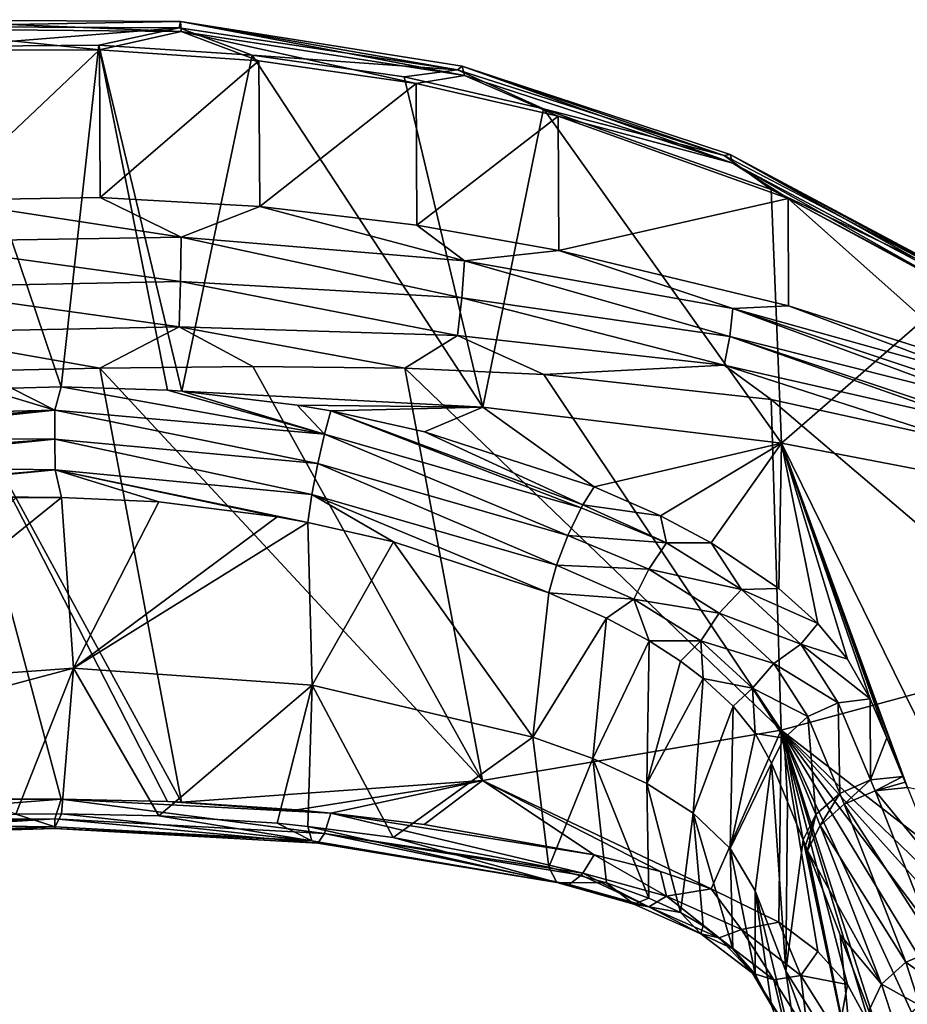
# Model space of a CAD drawing. Header units: millimetres. Extents: x -151 to 151, y -40 to 44.
# Tile 123 of 124: x 123 to 139, y 25 to 44. Entities that reach past the tile are written whole.
import ezdxf

# ---------------------------------------------------------------- set-up
doc = ezdxf.new("R2010")
doc.units = ezdxf.units.MM
doc.header["$LTSCALE"] = 45.597872
for name, color, linetype in [('149', 7, 'CONTINUOUS'), ('150', 7, 'CONTINUOUS'), ('168', 7, 'CONTINUOUS'), ('177', 7, 'CONTINUOUS'), ('178', 7, 'CONTINUOUS'), ('179', 7, 'CONTINUOUS'), ('185', 7, 'CONTINUOUS'), ('244', 7, 'CONTINUOUS'), ('248', 7, 'CONTINUOUS'), ('30', 7, 'CONTINUOUS'), ('32', 7, 'CONTINUOUS'), ('43', 7, 'CONTINUOUS'), ('44', 7, 'CONTINUOUS'), ('45', 7, 'CONTINUOUS'), ('47', 7, 'CONTINUOUS'), ('51', 7, 'CONTINUOUS'), ('52', 7, 'CONTINUOUS')]:
    doc.layers.add(name, color=color, linetype=linetype)

msp = doc.modelspace()

# ---------------------------------------------------------------- linework, layer by layer
at = {"layer": '149', "color": 7, "linetype": 'CONTINUOUS', "true_color": 0xa2afbf}
for points in [[(139.279, 29.326, 23.074), (139.91, 27.763, 21.346), (138.678, 29.263, 22.914), (139.279, 29.326, 23.074)], [(138.105, 29.012, 22.933), (138.678, 29.263, 22.914), (139.839, 26.325, 19.58), (138.105, 29.012, 22.933)], [(138.678, 29.263, 22.914), (139.91, 27.763, 21.346), (139.839, 26.325, 19.58), (138.678, 29.263, 22.914)], [(137.66, 28.618, 23.129), (138.105, 29.012, 22.933), (139.249, 26.076, 19.6), (137.66, 28.618, 23.129)], [(139.249, 26.076, 19.6), (138.105, 29.012, 22.933), (139.839, 26.325, 19.58), (139.249, 26.076, 19.6)], [(137.421, 28.15, 23.467), (137.66, 28.618, 23.129), (138.795, 25.667, 19.796), (137.421, 28.15, 23.467)], [(138.795, 25.667, 19.796), (137.66, 28.618, 23.129), (139.249, 26.076, 19.6), (138.795, 25.667, 19.796)], [(138.028, 26.588, 21.744), (137.421, 28.15, 23.467), (138.795, 25.667, 19.796), (138.028, 26.588, 21.744)], [(138.562, 25.174, 20.133), (138.028, 26.588, 21.744), (138.795, 25.667, 19.796), (138.562, 25.174, 20.133)]]:
    msp.add_3dface(points, dxfattribs=at)
at = {"layer": '150', "color": 7, "linetype": 'CONTINUOUS', "true_color": 0xa2afbf}
for points in [[(121.29, 43.026, 40.239), (121.306, 40.241, 43.026), (124.258, 43.032, 40.289), (121.29, 43.026, 40.239)], [(121.306, 40.241, 43.026), (124.274, 40.288, 43.032), (124.258, 43.032, 40.289), (121.306, 40.241, 43.026)], [(124.258, 43.032, 40.289), (124.274, 40.288, 43.032), (127.225, 42.832, 40.126), (124.258, 43.032, 40.289)], [(124.274, 40.288, 43.032), (127.24, 40.123, 42.832), (127.225, 42.832, 40.126), (124.274, 40.288, 43.032)], [(127.225, 42.832, 40.126), (127.24, 40.123, 42.832), (130.144, 42.409, 39.777), (127.225, 42.832, 40.126)], [(127.24, 40.123, 42.832), (130.159, 39.773, 42.408), (130.144, 42.409, 39.777), (127.24, 40.123, 42.832)], [(130.144, 42.409, 39.777), (130.159, 39.773, 42.408), (132.789, 41.8, 39.312), (130.144, 42.409, 39.777)], [(130.159, 39.773, 42.408), (132.799, 39.307, 41.8), (132.789, 41.8, 39.312), (130.159, 39.773, 42.408)], [(132.789, 41.8, 39.312), (132.799, 39.307, 41.8), (137.064, 40.269, 38.278), (132.789, 41.8, 39.312)], [(132.799, 39.307, 41.8), (137.066, 38.275, 40.269), (137.064, 40.269, 38.278), (132.799, 39.307, 41.8)], [(140.551, 37.169, 38.382), (140.552, 38.381, 37.169), (137.064, 40.269, 38.278), (140.551, 37.169, 38.382)], [(137.066, 38.275, 40.269), (140.551, 37.169, 38.382), (137.064, 40.269, 38.278), (137.066, 38.275, 40.269)]]:
    msp.add_3dface(points, dxfattribs=at)
at = {"layer": '168', "color": 7, "linetype": 'CONTINUOUS', "true_color": 0xa2afbf}
for points in [[(132.314, 30.262, 30.262), (132.615, 32.943, 27.841), (133.685, 32.473, 27.551), (132.314, 30.262, 30.262)], [(132.314, 30.262, 30.262), (133.685, 32.473, 27.551), (133.43, 29.863, 29.863), (132.314, 30.262, 30.262)], [(133.685, 32.473, 27.551), (134.476, 32.047, 27.268), (133.43, 29.863, 29.863), (133.685, 32.473, 27.551)], [(133.43, 29.863, 29.863), (134.476, 32.047, 27.268), (134.432, 29.395, 29.395), (133.43, 29.863, 29.863)], [(134.476, 32.047, 27.268), (135.059, 31.67, 26.999), (134.432, 29.395, 29.395), (134.476, 32.047, 27.268)], [(135.059, 31.67, 26.999), (135.483, 31.348, 26.753), (134.432, 29.395, 29.395), (135.059, 31.67, 26.999)], [(134.432, 29.395, 29.395), (135.483, 31.348, 26.753), (135.295, 28.845, 28.845), (134.432, 29.395, 29.395)], [(135.483, 31.348, 26.753), (136.038, 30.834, 26.324), (135.295, 28.845, 28.845), (135.483, 31.348, 26.753)], [(135.295, 28.845, 28.845), (136.038, 30.834, 26.324), (135.985, 28.191, 28.191), (135.295, 28.845, 28.845)], [(136.038, 30.834, 26.324), (136.447, 30.329, 25.855), (135.985, 28.191, 28.191), (136.038, 30.834, 26.324)], [(132.615, 27.841, 32.943), (132.314, 30.262, 30.262), (133.43, 29.863, 29.863), (132.615, 27.841, 32.943)], [(136.447, 30.329, 25.855), (136.753, 29.775, 25.273), (135.985, 28.191, 28.191), (136.447, 30.329, 25.855)], [(132.615, 27.841, 32.943), (133.43, 29.863, 29.863), (133.685, 27.551, 32.473), (132.615, 27.841, 32.943)], [(133.43, 29.863, 29.863), (134.432, 29.395, 29.395), (134.475, 27.268, 32.047), (133.43, 29.863, 29.863)], [(133.685, 27.551, 32.473), (133.43, 29.863, 29.863), (134.475, 27.268, 32.047), (133.685, 27.551, 32.473)], [(136.753, 29.775, 25.273), (136.452, 27.404, 27.404), (135.985, 28.191, 28.191), (136.753, 29.775, 25.273)], [(134.432, 29.395, 29.395), (135.295, 28.845, 28.845), (135.058, 26.999, 31.671), (134.432, 29.395, 29.395)], [(134.475, 27.268, 32.047), (134.432, 29.395, 29.395), (135.058, 26.999, 31.671), (134.475, 27.268, 32.047)], [(135.058, 26.999, 31.671), (135.295, 28.845, 28.845), (135.482, 26.754, 31.35), (135.058, 26.999, 31.671)], [(135.295, 28.845, 28.845), (135.985, 28.191, 28.191), (136.036, 26.326, 30.835), (135.295, 28.845, 28.845)], [(135.482, 26.754, 31.35), (135.295, 28.845, 28.845), (136.036, 26.326, 30.835), (135.482, 26.754, 31.35)], [(135.985, 28.191, 28.191), (136.452, 27.404, 27.404), (136.446, 25.856, 30.33), (135.985, 28.191, 28.191)], [(136.036, 26.326, 30.835), (135.985, 28.191, 28.191), (136.446, 25.856, 30.33), (136.036, 26.326, 30.835)], [(136.452, 27.404, 27.404), (136.753, 25.273, 29.775), (136.446, 25.856, 30.33), (136.452, 27.404, 27.404)]]:
    msp.add_3dface(points, dxfattribs=at)
at = {"layer": '177', "color": 7, "linetype": 'CONTINUOUS', "true_color": 0xa2afbf}
for points in [[(133.459, 34.911, 28.074), (134.692, 34.372, 27.76), (133.248, 34.58, 27.731), (133.459, 34.911, 28.074)], [(132.969, 34.009, 27.514), (133.216, 34.521, 27.693), (134.803, 33.87, 27.3), (132.969, 34.009, 27.514)], [(133.216, 34.521, 27.693), (133.248, 34.58, 27.731), (134.803, 33.87, 27.3), (133.216, 34.521, 27.693)], [(133.248, 34.58, 27.731), (134.692, 34.372, 27.76), (134.803, 33.87, 27.3), (133.248, 34.58, 27.731)], [(134.692, 34.372, 27.76), (135.633, 33.873, 27.44), (134.803, 33.87, 27.3), (134.692, 34.372, 27.76)], [(132.758, 33.453, 27.566), (132.969, 34.009, 27.514), (134.474, 33.379, 27.106), (132.758, 33.453, 27.566)], [(132.969, 34.009, 27.514), (134.803, 33.87, 27.3), (134.474, 33.379, 27.106), (132.969, 34.009, 27.514)], [(134.803, 33.87, 27.3), (136.192, 33.002, 26.686), (134.474, 33.379, 27.106), (134.803, 33.87, 27.3)], [(134.803, 33.87, 27.3), (135.633, 33.873, 27.44), (136.192, 33.002, 26.686), (134.803, 33.87, 27.3)], [(135.633, 33.873, 27.44), (136.888, 33.025, 26.82), (136.192, 33.002, 26.686), (135.633, 33.873, 27.44)], [(132.615, 32.943, 27.841), (132.758, 33.453, 27.566), (134.196, 32.825, 27.156), (132.615, 32.943, 27.841)], [(132.758, 33.453, 27.566), (134.474, 33.379, 27.106), (134.196, 32.825, 27.156), (132.758, 33.453, 27.566)], [(134.474, 33.379, 27.106), (135.778, 32.564, 26.529), (134.196, 32.825, 27.156), (134.474, 33.379, 27.106)], [(134.474, 33.379, 27.106), (136.192, 33.002, 26.686), (135.778, 32.564, 26.529), (134.474, 33.379, 27.106)], [(133.685, 32.473, 27.551), (132.615, 32.943, 27.841), (134.196, 32.825, 27.156), (133.685, 32.473, 27.551)], [(136.192, 33.002, 26.686), (137.296, 31.988, 25.832), (135.778, 32.564, 26.529), (136.192, 33.002, 26.686)], [(136.888, 33.025, 26.82), (137.614, 32.372, 26.275), (136.192, 33.002, 26.686), (136.888, 33.025, 26.82)], [(136.192, 33.002, 26.686), (137.614, 32.372, 26.275), (137.296, 31.988, 25.832), (136.192, 33.002, 26.686)], [(134.476, 32.047, 27.268), (133.685, 32.473, 27.551), (134.196, 32.825, 27.156), (134.476, 32.047, 27.268)], [(134.476, 32.047, 27.268), (134.196, 32.825, 27.156), (135.439, 32.048, 26.607), (134.476, 32.047, 27.268)], [(134.196, 32.825, 27.156), (135.778, 32.564, 26.529), (135.439, 32.048, 26.607), (134.196, 32.825, 27.156)], [(135.778, 32.564, 26.529), (136.794, 31.63, 25.747), (135.439, 32.048, 26.607), (135.778, 32.564, 26.529)], [(135.778, 32.564, 26.529), (137.296, 31.988, 25.832), (136.794, 31.63, 25.747), (135.778, 32.564, 26.529)], [(137.614, 32.372, 26.275), (138.168, 31.711, 25.659), (137.296, 31.988, 25.832), (137.614, 32.372, 26.275)], [(135.059, 31.67, 26.999), (134.476, 32.047, 27.268), (135.439, 32.048, 26.607), (135.059, 31.67, 26.999)], [(135.483, 31.348, 26.753), (135.059, 31.67, 26.999), (135.439, 32.048, 26.607), (135.483, 31.348, 26.753)], [(135.483, 31.348, 26.753), (135.439, 32.048, 26.607), (136.397, 31.168, 25.874), (135.483, 31.348, 26.753)], [(135.439, 32.048, 26.607), (136.794, 31.63, 25.747), (136.397, 31.168, 25.874), (135.439, 32.048, 26.607)], [(137.296, 31.988, 25.832), (137.991, 30.898, 24.728), (136.794, 31.63, 25.747), (137.296, 31.988, 25.832)], [(138.168, 31.711, 25.659), (138.587, 30.971, 24.887), (137.296, 31.988, 25.832), (138.168, 31.711, 25.659)], [(138.587, 30.971, 24.887), (137.991, 30.898, 24.728), (137.296, 31.988, 25.832), (138.587, 30.971, 24.887)], [(136.794, 31.63, 25.747), (137.425, 30.641, 24.747), (136.397, 31.168, 25.874), (136.794, 31.63, 25.747)], [(137.991, 30.898, 24.728), (137.425, 30.641, 24.747), (136.794, 31.63, 25.747), (137.991, 30.898, 24.728)], [(136.038, 30.834, 26.324), (135.483, 31.348, 26.753), (136.397, 31.168, 25.874), (136.038, 30.834, 26.324)], [(136.447, 30.329, 25.855), (136.038, 30.834, 26.324), (136.397, 31.168, 25.874), (136.447, 30.329, 25.855)], [(137.425, 30.641, 24.747), (136.987, 30.243, 24.94), (136.397, 31.168, 25.874), (137.425, 30.641, 24.747)], [(136.987, 30.243, 24.94), (136.447, 30.329, 25.855), (136.397, 31.168, 25.874), (136.987, 30.243, 24.94)], [(136.987, 30.243, 24.94), (136.753, 29.775, 25.273), (136.447, 30.329, 25.855), (136.987, 30.243, 24.94)]]:
    msp.add_3dface(points, dxfattribs=at)
at = {"layer": '178', "color": 7, "linetype": 'CONTINUOUS', "true_color": 0xa2afbf}
for points in [[(138.023, 29.215, 23.158), (138.594, 29.466, 23.139), (138.105, 29.012, 22.933), (138.023, 29.215, 23.158)], [(138.594, 29.466, 23.139), (138.678, 29.263, 22.914), (138.105, 29.012, 22.933), (138.594, 29.466, 23.139)], [(138.594, 29.466, 23.139), (139.195, 29.529, 23.297), (138.678, 29.263, 22.914), (138.594, 29.466, 23.139)], [(139.195, 29.529, 23.297), (139.238, 29.425, 23.183), (138.678, 29.263, 22.914), (139.195, 29.529, 23.297)], [(139.238, 29.425, 23.183), (139.279, 29.326, 23.074), (138.678, 29.263, 22.914), (139.238, 29.425, 23.183)], [(137.579, 28.821, 23.353), (138.023, 29.215, 23.158), (137.66, 28.618, 23.129), (137.579, 28.821, 23.353)], [(138.023, 29.215, 23.158), (138.105, 29.012, 22.933), (137.66, 28.618, 23.129), (138.023, 29.215, 23.158)], [(137.382, 28.248, 23.575), (137.34, 28.352, 23.69), (137.579, 28.821, 23.353), (137.382, 28.248, 23.575)], [(137.421, 28.15, 23.467), (137.382, 28.248, 23.575), (137.579, 28.821, 23.353), (137.421, 28.15, 23.467)], [(137.421, 28.15, 23.467), (137.579, 28.821, 23.353), (137.66, 28.618, 23.129), (137.421, 28.15, 23.467)]]:
    msp.add_3dface(points, dxfattribs=at)
at = {"layer": '179', "color": 7, "linetype": 'CONTINUOUS', "true_color": 0xa2afbf}
for points in [[(139.249, 26.076, 19.6), (139.839, 26.325, 19.58), (140.107, 25.472, 18.485), (139.249, 26.076, 19.6)], [(138.795, 25.667, 19.796), (139.249, 26.076, 19.6), (139.509, 25.271, 18.557), (138.795, 25.667, 19.796)], [(139.509, 25.271, 18.557), (139.249, 26.076, 19.6), (140.107, 25.472, 18.485), (139.509, 25.271, 18.557)], [(138.562, 25.174, 20.133), (138.795, 25.667, 19.796), (139.05, 24.89, 18.774), (138.562, 25.174, 20.133)], [(139.05, 24.89, 18.774), (138.795, 25.667, 19.796), (139.509, 25.271, 18.557), (139.05, 24.89, 18.774)]]:
    msp.add_3dface(points, dxfattribs=at)
at = {"layer": '185', "color": 7, "linetype": 'CONTINUOUS', "true_color": 0xa2afbf}
for points in [[(133.459, 28.074, 34.911), (133.248, 27.732, 34.581), (134.803, 27.301, 33.871), (133.459, 28.074, 34.911)], [(134.691, 27.76, 34.372), (133.459, 28.074, 34.911), (134.803, 27.301, 33.871), (134.691, 27.76, 34.372)], [(132.765, 27.559, 33.477), (132.615, 27.841, 32.943), (133.685, 27.551, 32.473), (132.765, 27.559, 33.477)], [(133.216, 27.693, 34.521), (132.989, 27.521, 34.056), (134.474, 27.106, 33.381), (133.216, 27.693, 34.521)], [(133.248, 27.732, 34.581), (133.216, 27.693, 34.521), (134.474, 27.106, 33.381), (133.248, 27.732, 34.581)], [(133.248, 27.732, 34.581), (134.474, 27.106, 33.381), (134.803, 27.301, 33.871), (133.248, 27.732, 34.581)], [(135.632, 27.44, 33.873), (134.691, 27.76, 34.372), (134.803, 27.301, 33.871), (135.632, 27.44, 33.873)], [(132.989, 27.521, 34.056), (132.765, 27.559, 33.477), (134.196, 27.156, 32.826), (132.989, 27.521, 34.056)], [(132.765, 27.559, 33.477), (133.685, 27.551, 32.473), (134.196, 27.156, 32.826), (132.765, 27.559, 33.477)], [(132.989, 27.521, 34.056), (134.196, 27.156, 32.826), (134.474, 27.106, 33.381), (132.989, 27.521, 34.056)], [(133.685, 27.551, 32.473), (134.475, 27.268, 32.047), (134.196, 27.156, 32.826), (133.685, 27.551, 32.473)], [(134.475, 27.268, 32.047), (135.058, 26.999, 31.671), (134.196, 27.156, 32.826), (134.475, 27.268, 32.047)], [(134.474, 27.106, 33.381), (135.778, 26.529, 32.565), (134.803, 27.301, 33.871), (134.474, 27.106, 33.381)], [(135.632, 27.44, 33.873), (134.803, 27.301, 33.871), (136.192, 26.687, 33.002), (135.632, 27.44, 33.873)], [(134.803, 27.301, 33.871), (135.778, 26.529, 32.565), (136.192, 26.687, 33.002), (134.803, 27.301, 33.871)], [(136.886, 26.822, 33.026), (135.632, 27.44, 33.873), (136.192, 26.687, 33.002), (136.886, 26.822, 33.026)], [(134.196, 27.156, 32.826), (135.058, 26.999, 31.671), (135.439, 26.606, 32.049), (134.196, 27.156, 32.826)], [(134.196, 27.156, 32.826), (135.439, 26.606, 32.049), (134.474, 27.106, 33.381), (134.196, 27.156, 32.826)], [(134.474, 27.106, 33.381), (135.439, 26.606, 32.049), (135.778, 26.529, 32.565), (134.474, 27.106, 33.381)], [(135.058, 26.999, 31.671), (135.482, 26.754, 31.35), (135.439, 26.606, 32.049), (135.058, 26.999, 31.671)], [(135.482, 26.754, 31.35), (136.036, 26.326, 30.835), (135.439, 26.606, 32.049), (135.482, 26.754, 31.35)], [(136.886, 26.822, 33.026), (136.192, 26.687, 33.002), (137.297, 25.832, 31.988), (136.886, 26.822, 33.026)], [(137.612, 26.277, 32.374), (136.886, 26.822, 33.026), (137.297, 25.832, 31.988), (137.612, 26.277, 32.374)], [(135.439, 26.606, 32.049), (136.036, 26.326, 30.835), (136.398, 25.873, 31.169), (135.439, 26.606, 32.049)], [(135.439, 26.606, 32.049), (136.398, 25.873, 31.169), (135.778, 26.529, 32.565), (135.439, 26.606, 32.049)], [(135.778, 26.529, 32.565), (136.795, 25.747, 31.631), (136.192, 26.687, 33.002), (135.778, 26.529, 32.565)], [(136.192, 26.687, 33.002), (136.795, 25.747, 31.631), (137.297, 25.832, 31.988), (136.192, 26.687, 33.002)], [(135.778, 26.529, 32.565), (136.398, 25.873, 31.169), (136.795, 25.747, 31.631), (135.778, 26.529, 32.565)], [(136.036, 26.326, 30.835), (136.446, 25.856, 30.33), (136.398, 25.873, 31.169), (136.036, 26.326, 30.835)], [(138.167, 25.66, 31.712), (137.612, 26.277, 32.374), (137.297, 25.832, 31.988), (138.167, 25.66, 31.712)], [(136.753, 25.273, 29.775), (136.988, 24.939, 30.244), (136.398, 25.873, 31.169), (136.753, 25.273, 29.775)], [(136.446, 25.856, 30.33), (136.753, 25.273, 29.775), (136.398, 25.873, 31.169), (136.446, 25.856, 30.33)], [(136.398, 25.873, 31.169), (136.988, 24.939, 30.244), (136.795, 25.747, 31.631), (136.398, 25.873, 31.169)], [(136.795, 25.747, 31.631), (137.426, 24.746, 30.642), (137.297, 25.832, 31.988), (136.795, 25.747, 31.631)], [(137.992, 24.728, 30.899), (138.167, 25.66, 31.712), (137.297, 25.832, 31.988), (137.992, 24.728, 30.899)], [(137.426, 24.746, 30.642), (137.992, 24.728, 30.899), (137.297, 25.832, 31.988), (137.426, 24.746, 30.642)], [(136.988, 24.939, 30.244), (137.426, 24.746, 30.642), (136.795, 25.747, 31.631), (136.988, 24.939, 30.244)], [(138.587, 24.887, 30.971), (138.167, 25.66, 31.712), (137.992, 24.728, 30.899), (138.587, 24.887, 30.971)]]:
    msp.add_3dface(points, dxfattribs=at)
at = {"layer": '244', "color": 7, "linetype": 'CONTINUOUS', "true_color": 0xa2afbf}
for points in [[(125.778, 43.377, 39.552), (120.463, 43.594, 38.624), (120.428, 43.424, 39.462), (125.778, 43.377, 39.552)], [(125.764, 43.558, 38.726), (120.508, 43.466, 37.778), (120.463, 43.594, 38.624), (125.764, 43.558, 38.726)], [(125.764, 43.558, 38.726), (120.463, 43.594, 38.624), (125.778, 43.377, 39.552), (125.764, 43.558, 38.726)], [(125.74, 43.444, 37.887), (120.508, 43.466, 37.778), (125.764, 43.558, 38.726), (125.74, 43.444, 37.887)], [(130.916, 42.66, 37.721), (125.74, 43.444, 37.887), (125.764, 43.558, 38.726), (130.916, 42.66, 37.721)], [(130.999, 42.731, 38.426), (130.916, 42.66, 37.721), (125.764, 43.558, 38.726), (130.999, 42.731, 38.426)], [(130.999, 42.731, 38.426), (125.764, 43.558, 38.726), (131.045, 42.557, 39.116), (130.999, 42.731, 38.426)], [(131.045, 42.557, 39.116), (125.764, 43.558, 38.726), (125.778, 43.377, 39.552), (131.045, 42.557, 39.116)], [(121.29, 43.026, 40.239), (124.258, 43.032, 40.289), (120.428, 43.424, 39.462), (121.29, 43.026, 40.239)], [(124.258, 43.032, 40.289), (125.778, 43.377, 39.552), (120.428, 43.424, 39.462), (124.258, 43.032, 40.289)], [(125.74, 43.444, 37.887), (121.405, 43.099, 37.054), (120.508, 43.466, 37.778), (125.74, 43.444, 37.887)], [(124.249, 43.118, 37.118), (121.405, 43.099, 37.054), (125.74, 43.444, 37.887), (124.249, 43.118, 37.118)], [(127.097, 42.934, 37.15), (124.249, 43.118, 37.118), (125.74, 43.444, 37.887), (127.097, 42.934, 37.15)], [(124.258, 43.032, 40.289), (127.225, 42.832, 40.126), (125.778, 43.377, 39.552), (124.258, 43.032, 40.289)], [(130.916, 42.66, 37.721), (127.097, 42.934, 37.15), (125.74, 43.444, 37.887), (130.916, 42.66, 37.721)], [(127.225, 42.832, 40.126), (130.144, 42.409, 39.777), (125.778, 43.377, 39.552), (127.225, 42.832, 40.126)], [(130.144, 42.409, 39.777), (131.045, 42.557, 39.116), (125.778, 43.377, 39.552), (130.144, 42.409, 39.777)], [(129.923, 42.53, 37.117), (127.097, 42.934, 37.15), (130.916, 42.66, 37.721), (129.923, 42.53, 37.117)], [(132.511, 41.939, 36.998), (129.923, 42.53, 37.117), (130.916, 42.66, 37.721), (132.511, 41.939, 36.998)], [(135.872, 41.069, 37.17), (130.916, 42.66, 37.721), (130.999, 42.731, 38.426), (135.872, 41.069, 37.17)], [(135.872, 41.069, 37.17), (132.511, 41.939, 36.998), (130.916, 42.66, 37.721), (135.872, 41.069, 37.17)], [(135.982, 41.09, 37.706), (135.872, 41.069, 37.17), (130.999, 42.731, 38.426), (135.982, 41.09, 37.706)], [(135.982, 41.09, 37.706), (130.999, 42.731, 38.426), (136.032, 40.93, 38.227), (135.982, 41.09, 37.706)], [(136.032, 40.93, 38.227), (130.999, 42.731, 38.426), (131.045, 42.557, 39.116), (136.032, 40.93, 38.227)], [(130.144, 42.409, 39.777), (132.789, 41.8, 39.312), (131.045, 42.557, 39.116), (130.144, 42.409, 39.777)], [(132.789, 41.8, 39.312), (136.032, 40.93, 38.227), (131.045, 42.557, 39.116), (132.789, 41.8, 39.312)], [(136.746, 40.436, 36.535), (132.511, 41.939, 36.998), (135.872, 41.069, 37.17), (136.746, 40.436, 36.535)], [(132.789, 41.8, 39.312), (137.064, 40.269, 38.278), (136.032, 40.93, 38.227), (132.789, 41.8, 39.312)], [(140.406, 38.688, 36.143), (135.872, 41.069, 37.17), (135.982, 41.09, 37.706), (140.406, 38.688, 36.143)], [(140.406, 38.688, 36.143), (136.746, 40.436, 36.535), (135.872, 41.069, 37.17), (140.406, 38.688, 36.143)], [(140.527, 38.667, 36.557), (140.406, 38.688, 36.143), (135.982, 41.09, 37.706), (140.527, 38.667, 36.557)], [(140.527, 38.667, 36.557), (135.982, 41.09, 37.706), (140.552, 38.624, 36.717), (140.527, 38.667, 36.557)], [(140.552, 38.624, 36.717), (135.982, 41.09, 37.706), (140.567, 38.518, 36.961), (140.552, 38.624, 36.717)], [(140.567, 38.518, 36.961), (135.982, 41.09, 37.706), (136.032, 40.93, 38.227), (140.567, 38.518, 36.961)], [(137.064, 40.269, 38.278), (140.552, 38.381, 37.169), (136.032, 40.93, 38.227), (137.064, 40.269, 38.278)], [(140.552, 38.381, 37.169), (140.567, 38.518, 36.961), (136.032, 40.93, 38.227), (140.552, 38.381, 37.169)], [(140.22, 38.58, 35.769), (136.746, 40.436, 36.535), (140.406, 38.688, 36.143), (140.22, 38.58, 35.769)]]:
    msp.add_3dface(points, dxfattribs=at)
at = {"layer": '248', "color": 7, "linetype": 'CONTINUOUS', "true_color": 0xa2afbf}
for points in [[(124.274, 40.288, 43.032), (121.306, 40.241, 43.026), (125.778, 39.552, 43.378), (124.274, 40.288, 43.032)], [(127.24, 40.123, 42.832), (124.274, 40.288, 43.032), (125.778, 39.552, 43.378), (127.24, 40.123, 42.832)], [(121.306, 40.241, 43.026), (120.428, 39.463, 43.424), (125.778, 39.552, 43.378), (121.306, 40.241, 43.026)], [(127.24, 40.123, 42.832), (125.778, 39.552, 43.378), (131.044, 39.115, 42.558), (127.24, 40.123, 42.832)], [(130.159, 39.773, 42.408), (127.24, 40.123, 42.832), (131.044, 39.115, 42.558), (130.159, 39.773, 42.408)], [(132.799, 39.307, 41.8), (130.159, 39.773, 42.408), (131.044, 39.115, 42.558), (132.799, 39.307, 41.8)], [(120.428, 39.463, 43.424), (125.764, 38.726, 43.559), (125.778, 39.552, 43.378), (120.428, 39.463, 43.424)], [(125.764, 38.726, 43.559), (130.998, 38.426, 42.732), (125.778, 39.552, 43.378), (125.764, 38.726, 43.559)], [(125.778, 39.552, 43.378), (130.998, 38.426, 42.732), (131.044, 39.115, 42.558), (125.778, 39.552, 43.378)], [(120.463, 38.624, 43.594), (125.764, 38.726, 43.559), (120.428, 39.463, 43.424), (120.463, 38.624, 43.594)], [(132.799, 39.307, 41.8), (131.044, 39.115, 42.558), (136.031, 38.226, 40.932), (132.799, 39.307, 41.8)], [(137.066, 38.275, 40.269), (132.799, 39.307, 41.8), (136.031, 38.226, 40.932), (137.066, 38.275, 40.269)], [(130.998, 38.426, 42.732), (135.981, 37.706, 41.091), (131.044, 39.115, 42.558), (130.998, 38.426, 42.732)], [(131.044, 39.115, 42.558), (135.981, 37.706, 41.091), (136.031, 38.226, 40.932), (131.044, 39.115, 42.558)], [(120.463, 38.624, 43.594), (125.74, 37.888, 43.445), (125.764, 38.726, 43.559), (120.463, 38.624, 43.594)], [(120.508, 37.778, 43.465), (125.74, 37.888, 43.445), (120.463, 38.624, 43.594), (120.508, 37.778, 43.465)], [(125.74, 37.888, 43.445), (130.916, 37.722, 42.662), (125.764, 38.726, 43.559), (125.74, 37.888, 43.445)], [(125.764, 38.726, 43.559), (130.916, 37.722, 42.662), (130.998, 38.426, 42.732), (125.764, 38.726, 43.559)], [(130.916, 37.722, 42.662), (135.871, 37.172, 41.071), (130.998, 38.426, 42.732), (130.916, 37.722, 42.662)], [(130.998, 38.426, 42.732), (135.871, 37.172, 41.071), (135.981, 37.706, 41.091), (130.998, 38.426, 42.732)], [(137.066, 38.275, 40.269), (136.031, 38.226, 40.932), (140.566, 36.961, 38.519), (137.066, 38.275, 40.269)], [(140.551, 37.169, 38.382), (137.066, 38.275, 40.269), (140.566, 36.961, 38.519), (140.551, 37.169, 38.382)], [(135.981, 37.706, 41.091), (140.525, 36.558, 38.668), (136.031, 38.226, 40.932), (135.981, 37.706, 41.091)], [(136.031, 38.226, 40.932), (140.525, 36.558, 38.668), (140.551, 36.717, 38.625), (136.031, 38.226, 40.932)], [(140.566, 36.961, 38.519), (136.031, 38.226, 40.932), (140.551, 36.717, 38.625), (140.566, 36.961, 38.519)], [(120.508, 37.778, 43.465), (124.264, 37.119, 43.118), (125.74, 37.888, 43.445), (120.508, 37.778, 43.465)], [(124.264, 37.119, 43.118), (127.112, 37.151, 42.934), (125.74, 37.888, 43.445), (124.264, 37.119, 43.118)], [(127.112, 37.151, 42.934), (129.938, 37.118, 42.529), (125.74, 37.888, 43.445), (127.112, 37.151, 42.934)], [(125.74, 37.888, 43.445), (129.938, 37.118, 42.529), (130.916, 37.722, 42.662), (125.74, 37.888, 43.445)], [(121.421, 37.053, 43.1), (124.264, 37.119, 43.118), (120.508, 37.778, 43.465), (121.421, 37.053, 43.1)], [(129.938, 37.118, 42.529), (132.521, 37, 41.938), (130.916, 37.722, 42.662), (129.938, 37.118, 42.529)], [(130.916, 37.722, 42.662), (132.521, 37, 41.938), (135.871, 37.172, 41.071), (130.916, 37.722, 42.662)], [(135.871, 37.172, 41.071), (140.405, 36.144, 38.689), (135.981, 37.706, 41.091), (135.871, 37.172, 41.071)], [(135.981, 37.706, 41.091), (140.405, 36.144, 38.689), (140.434, 36.222, 38.696), (135.981, 37.706, 41.091)], [(140.525, 36.558, 38.668), (135.981, 37.706, 41.091), (140.434, 36.222, 38.696), (140.525, 36.558, 38.668)], [(132.521, 37, 41.938), (136.749, 36.536, 40.436), (135.871, 37.172, 41.071), (132.521, 37, 41.938)], [(136.749, 36.536, 40.436), (140.219, 35.77, 38.581), (135.871, 37.172, 41.071), (136.749, 36.536, 40.436)], [(135.871, 37.172, 41.071), (140.219, 35.77, 38.581), (140.405, 36.144, 38.689), (135.871, 37.172, 41.071)]]:
    msp.add_3dface(points, dxfattribs=at)
at = {"layer": '30', "color": 7, "linetype": 'CONTINUOUS', "true_color": 0xa2afbf}
for points in [[(121.405, 43.099, 37.054), (124.249, 43.118, 37.118), (123.548, 36.768, 29.109), (121.405, 43.099, 37.054)], [(122.626, 36.746, 29.108), (121.405, 43.099, 37.054), (123.548, 36.768, 29.109), (122.626, 36.746, 29.108)], [(124.249, 43.118, 37.118), (125.527, 36.708, 29.063), (123.548, 36.768, 29.109), (124.249, 43.118, 37.118)], [(125.79, 36.689, 29.051), (125.527, 36.708, 29.063), (124.249, 43.118, 37.118), (125.79, 36.689, 29.051)], [(127.097, 42.934, 37.15), (125.79, 36.689, 29.051), (124.249, 43.118, 37.118), (127.097, 42.934, 37.15)], [(131.386, 36.391, 29.455), (125.79, 36.689, 29.051), (127.097, 42.934, 37.15), (131.386, 36.391, 29.455)], [(129.923, 42.53, 37.117), (131.386, 36.391, 29.455), (127.097, 42.934, 37.15), (129.923, 42.53, 37.117)], [(132.511, 41.939, 36.998), (131.386, 36.391, 29.455), (129.923, 42.53, 37.117), (132.511, 41.939, 36.998)], [(136.937, 35.724, 30.391), (131.386, 36.391, 29.455), (132.511, 41.939, 36.998), (136.937, 35.724, 30.391)], [(136.746, 40.436, 36.535), (136.937, 35.724, 30.391), (132.511, 41.939, 36.998), (136.746, 40.436, 36.535)], [(140.22, 38.58, 35.769), (136.937, 35.724, 30.391), (136.746, 40.436, 36.535), (140.22, 38.58, 35.769)], [(142.264, 34.702, 31.846), (136.937, 35.724, 30.391), (140.22, 38.58, 35.769), (142.264, 34.702, 31.846)], [(125.79, 36.689, 29.051), (131.386, 36.391, 29.455), (127.935, 36.432, 28.908), (125.79, 36.689, 29.051)], [(127.935, 36.432, 28.908), (131.386, 36.391, 29.455), (128.562, 36.322, 28.848), (127.935, 36.432, 28.908)], [(128.562, 36.322, 28.848), (131.386, 36.391, 29.455), (130.301, 35.936, 28.637), (128.562, 36.322, 28.848)], [(131.386, 36.391, 29.455), (133.459, 34.911, 28.074), (130.301, 35.936, 28.637), (131.386, 36.391, 29.455)], [(136.937, 35.724, 30.391), (133.459, 34.911, 28.074), (131.386, 36.391, 29.455), (136.937, 35.724, 30.391)], [(134.692, 34.372, 27.76), (133.459, 34.911, 28.074), (136.937, 35.724, 30.391), (134.692, 34.372, 27.76)], [(135.633, 33.873, 27.44), (134.692, 34.372, 27.76), (136.937, 35.724, 30.391), (135.633, 33.873, 27.44)], [(136.888, 33.025, 26.82), (135.633, 33.873, 27.44), (136.937, 35.724, 30.391), (136.888, 33.025, 26.82)], [(137.614, 32.372, 26.275), (136.888, 33.025, 26.82), (136.937, 35.724, 30.391), (137.614, 32.372, 26.275)], [(138.168, 31.711, 25.659), (137.614, 32.372, 26.275), (136.937, 35.724, 30.391), (138.168, 31.711, 25.659)], [(138.587, 30.971, 24.887), (138.168, 31.711, 25.659), (136.937, 35.724, 30.391), (138.587, 30.971, 24.887)], [(138.897, 30.244, 24.084), (138.587, 30.971, 24.887), (136.937, 35.724, 30.391), (138.897, 30.244, 24.084)], [(139.195, 29.529, 23.297), (138.897, 30.244, 24.084), (136.937, 35.724, 30.391), (139.195, 29.529, 23.297)], [(139.238, 29.425, 23.183), (139.195, 29.529, 23.297), (136.937, 35.724, 30.391), (139.238, 29.425, 23.183)], [(139.279, 29.326, 23.074), (139.238, 29.425, 23.183), (136.937, 35.724, 30.391), (139.279, 29.326, 23.074)], [(140.181, 29.137, 23.297), (139.279, 29.326, 23.074), (136.937, 35.724, 30.391), (140.181, 29.137, 23.297)], [(142.264, 34.702, 31.846), (140.181, 29.137, 23.297), (136.937, 35.724, 30.391), (142.264, 34.702, 31.846)]]:
    msp.add_3dface(points, dxfattribs=at)
at = {"layer": '32', "color": 7, "linetype": 'CONTINUOUS', "true_color": 0xa2afbf}
for points in [[(127.112, 37.151, 42.934), (124.264, 37.119, 43.118), (131.383, 29.455, 36.391), (127.112, 37.151, 42.934)], [(129.938, 37.118, 42.529), (127.112, 37.151, 42.934), (131.383, 29.455, 36.391), (129.938, 37.118, 42.529)], [(124.264, 37.119, 43.118), (121.421, 37.053, 43.1), (125.785, 29.051, 36.689), (124.264, 37.119, 43.118)], [(125.785, 29.051, 36.689), (121.421, 37.053, 43.1), (125.523, 29.063, 36.708), (125.785, 29.051, 36.689)], [(125.523, 29.063, 36.708), (121.421, 37.053, 43.1), (123.548, 29.109, 36.768), (125.523, 29.063, 36.708)], [(123.548, 29.109, 36.768), (121.421, 37.053, 43.1), (122.624, 29.108, 36.746), (123.548, 29.109, 36.768)], [(131.383, 29.455, 36.391), (124.264, 37.119, 43.118), (125.785, 29.051, 36.689), (131.383, 29.455, 36.391)], [(132.521, 37, 41.938), (129.938, 37.118, 42.529), (136.935, 30.391, 35.725), (132.521, 37, 41.938)], [(136.935, 30.391, 35.725), (129.938, 37.118, 42.529), (131.383, 29.455, 36.391), (136.935, 30.391, 35.725)], [(136.749, 36.536, 40.436), (132.521, 37, 41.938), (136.935, 30.391, 35.725), (136.749, 36.536, 40.436)], [(140.219, 35.77, 38.581), (136.749, 36.536, 40.436), (142.272, 31.83, 34.686), (140.219, 35.77, 38.581)], [(142.272, 31.83, 34.686), (136.749, 36.536, 40.436), (136.935, 30.391, 35.725), (142.272, 31.83, 34.686)], [(142.272, 31.83, 34.686), (136.935, 30.391, 35.725), (144.663, 24.402, 27.793), (142.272, 31.83, 34.686)], [(136.935, 30.391, 35.725), (131.383, 29.455, 36.391), (135.632, 27.44, 33.873), (136.935, 30.391, 35.725)], [(136.886, 26.822, 33.026), (136.935, 30.391, 35.725), (135.632, 27.44, 33.873), (136.886, 26.822, 33.026)], [(137.612, 26.277, 32.374), (136.935, 30.391, 35.725), (136.886, 26.822, 33.026), (137.612, 26.277, 32.374)], [(144.663, 24.402, 27.793), (136.935, 30.391, 35.725), (143.442, 24.114, 28.238), (144.663, 24.402, 27.793)], [(143.442, 24.114, 28.238), (136.935, 30.391, 35.725), (142.74, 23.942, 28.466), (143.442, 24.114, 28.238)], [(142.74, 23.942, 28.466), (136.935, 30.391, 35.725), (141.947, 23.745, 28.7), (142.74, 23.942, 28.466)], [(141.947, 23.745, 28.7), (136.935, 30.391, 35.725), (141.104, 23.535, 28.924), (141.947, 23.745, 28.7)], [(141.104, 23.535, 28.924), (136.935, 30.391, 35.725), (140.207, 23.311, 29.138), (141.104, 23.535, 28.924)], [(140.207, 23.311, 29.138), (136.935, 30.391, 35.725), (139.276, 23.082, 29.333), (140.207, 23.311, 29.138)], [(139.276, 23.082, 29.333), (136.935, 30.391, 35.725), (138.587, 24.887, 30.971), (139.276, 23.082, 29.333)], [(138.587, 24.887, 30.971), (136.935, 30.391, 35.725), (138.167, 25.66, 31.712), (138.587, 24.887, 30.971)], [(138.167, 25.66, 31.712), (136.935, 30.391, 35.725), (137.612, 26.277, 32.374), (138.167, 25.66, 31.712)], [(131.383, 29.455, 36.391), (125.785, 29.051, 36.689), (127.931, 28.908, 36.433), (131.383, 29.455, 36.391)], [(128.561, 28.848, 36.323), (131.383, 29.455, 36.391), (127.931, 28.908, 36.433), (128.561, 28.848, 36.323)], [(130.298, 28.637, 35.936), (131.383, 29.455, 36.391), (128.561, 28.848, 36.323), (130.298, 28.637, 35.936)], [(133.459, 28.074, 34.911), (131.383, 29.455, 36.391), (130.298, 28.637, 35.936), (133.459, 28.074, 34.911)], [(135.632, 27.44, 33.873), (131.383, 29.455, 36.391), (134.691, 27.76, 34.372), (135.632, 27.44, 33.873)], [(134.691, 27.76, 34.372), (131.383, 29.455, 36.391), (133.459, 28.074, 34.911), (134.691, 27.76, 34.372)]]:
    msp.add_3dface(points, dxfattribs=at)
at = {"layer": '43', "color": 7, "linetype": 'CONTINUOUS', "true_color": 0xa2afbf}
for points in [[(123.778, 31.543, 31.543), (119.207, 31.215, 31.215), (123.553, 34.716, 28.834), (123.778, 31.543, 31.543)], [(123.553, 34.716, 28.834), (119.207, 31.215, 31.215), (122.707, 34.708, 28.828), (123.553, 34.716, 28.834)], [(125.366, 34.633, 28.799), (123.778, 31.543, 31.543), (123.553, 34.716, 28.834), (125.366, 34.633, 28.799)], [(127.564, 34.355, 28.658), (123.778, 31.543, 31.543), (125.366, 34.633, 28.799), (127.564, 34.355, 28.658)], [(128.136, 34.25, 28.601), (123.778, 31.543, 31.543), (127.564, 34.355, 28.658), (128.136, 34.25, 28.601)], [(128.214, 31.227, 31.227), (123.778, 31.543, 31.543), (128.136, 34.25, 28.601), (128.214, 31.227, 31.227)], [(129.724, 33.888, 28.396), (128.214, 31.227, 31.227), (128.136, 34.25, 28.601), (129.724, 33.888, 28.396)], [(132.314, 30.262, 30.262), (128.214, 31.227, 31.227), (129.724, 33.888, 28.396), (132.314, 30.262, 30.262)], [(132.615, 32.943, 27.841), (132.314, 30.262, 30.262), (129.724, 33.888, 28.396), (132.615, 32.943, 27.841)], [(119.207, 31.215, 31.215), (123.778, 31.543, 31.543), (119.155, 30.306, 32.178), (119.207, 31.215, 31.215)], [(119.155, 30.306, 32.178), (123.778, 31.543, 31.543), (122.705, 28.828, 34.708), (119.155, 30.306, 32.178)], [(122.705, 28.828, 34.708), (123.778, 31.543, 31.543), (123.553, 28.834, 34.716), (122.705, 28.828, 34.708)], [(123.553, 28.834, 34.716), (123.778, 31.543, 31.543), (125.362, 28.799, 34.633), (123.553, 28.834, 34.716)], [(123.778, 31.543, 31.543), (128.214, 31.227, 31.227), (125.362, 28.799, 34.633), (123.778, 31.543, 31.543)], [(125.362, 28.799, 34.633), (128.214, 31.227, 31.227), (127.56, 28.658, 34.356), (125.362, 28.799, 34.633)], [(127.56, 28.658, 34.356), (128.214, 31.227, 31.227), (128.135, 28.601, 34.25), (127.56, 28.658, 34.356)], [(128.135, 28.601, 34.25), (128.214, 31.227, 31.227), (129.721, 28.396, 33.888), (128.135, 28.601, 34.25)], [(128.214, 31.227, 31.227), (132.314, 30.262, 30.262), (129.721, 28.396, 33.888), (128.214, 31.227, 31.227)], [(132.314, 30.262, 30.262), (132.615, 27.841, 32.943), (129.721, 28.396, 33.888), (132.314, 30.262, 30.262)]]:
    msp.add_3dface(points, dxfattribs=at)
at = {"layer": '44', "color": 7, "linetype": 'CONTINUOUS', "true_color": 0xa2afbf}
for points in [[(136.753, 29.775, 25.273), (137.019, 25.912, 25.89), (136.452, 27.404, 27.404), (136.753, 29.775, 25.273)], [(137.053, 29.057, 24.471), (137.019, 25.912, 25.89), (136.753, 29.775, 25.273), (137.053, 29.057, 24.471)], [(137.34, 28.352, 23.69), (137.019, 25.912, 25.89), (137.053, 29.057, 24.471), (137.34, 28.352, 23.69)], [(137.019, 25.912, 25.89), (137.343, 23.682, 28.345), (136.452, 27.404, 27.404), (137.019, 25.912, 25.89)], [(136.452, 27.404, 27.404), (137.343, 23.682, 28.345), (136.753, 25.273, 29.775), (136.452, 27.404, 27.404)]]:
    msp.add_3dface(points, dxfattribs=at)
at = {"layer": '45', "color": 7, "linetype": 'CONTINUOUS', "true_color": 0xa2afbf}
for points in [[(137.019, 25.912, 25.89), (137.34, 28.352, 23.69), (138.288, 23.882, 21.443), (137.019, 25.912, 25.89)], [(138.288, 23.882, 21.443), (137.34, 28.352, 23.69), (137.382, 28.248, 23.575), (138.288, 23.882, 21.443)], [(137.421, 28.15, 23.467), (138.288, 23.882, 21.443), (137.382, 28.248, 23.575), (137.421, 28.15, 23.467)], [(138.028, 26.588, 21.744), (138.288, 23.882, 21.443), (137.421, 28.15, 23.467), (138.028, 26.588, 21.744)], [(138.562, 25.174, 20.133), (138.288, 23.882, 21.443), (138.028, 26.588, 21.744), (138.562, 25.174, 20.133)], [(137.343, 23.682, 28.345), (137.019, 25.912, 25.89), (138.204, 22.627, 22.702), (137.343, 23.682, 28.345)], [(138.204, 22.627, 22.702), (137.019, 25.912, 25.89), (138.288, 23.882, 21.443), (138.204, 22.627, 22.702)]]:
    msp.add_3dface(points, dxfattribs=at)
at = {"layer": '47', "color": 7, "linetype": 'CONTINUOUS', "true_color": 0xa2afbf}
for points in [[(123.548, 29.109, 36.768), (122.624, 29.108, 36.746), (118.375, 28.704, 35.979), (123.548, 29.109, 36.768)], [(123.429, 28.742, 36.335), (123.548, 29.109, 36.768), (118.375, 28.704, 35.979), (123.429, 28.742, 36.335)], [(128.441, 28.466, 35.89), (123.548, 29.109, 36.768), (123.429, 28.742, 36.335), (128.441, 28.466, 35.89)], [(125.523, 29.063, 36.708), (123.548, 29.109, 36.768), (128.561, 28.848, 36.323), (125.523, 29.063, 36.708)], [(128.561, 28.848, 36.323), (123.548, 29.109, 36.768), (128.441, 28.466, 35.89), (128.561, 28.848, 36.323)], [(125.785, 29.051, 36.689), (125.523, 29.063, 36.708), (128.561, 28.848, 36.323), (125.785, 29.051, 36.689)], [(125.785, 29.051, 36.689), (128.561, 28.848, 36.323), (127.931, 28.908, 36.433), (125.785, 29.051, 36.689)], [(118.418, 28.589, 35.808), (123.429, 28.742, 36.335), (118.375, 28.704, 35.979), (118.418, 28.589, 35.808)], [(118.505, 28.439, 35.437), (123.429, 28.742, 36.335), (118.418, 28.589, 35.808), (118.505, 28.439, 35.437)], [(123.432, 28.562, 35.797), (123.429, 28.742, 36.335), (118.505, 28.439, 35.437), (123.432, 28.562, 35.797)], [(118.73, 28.649, 34.27), (122.705, 28.828, 34.708), (123.437, 28.594, 35.23), (118.73, 28.649, 34.27)], [(122.705, 28.828, 34.708), (123.553, 28.834, 34.716), (123.437, 28.594, 35.23), (122.705, 28.828, 34.708)], [(128.316, 28.286, 35.345), (128.441, 28.466, 35.89), (123.429, 28.742, 36.335), (128.316, 28.286, 35.345)], [(123.432, 28.562, 35.797), (128.316, 28.286, 35.345), (123.429, 28.742, 36.335), (123.432, 28.562, 35.797)], [(123.553, 28.834, 34.716), (128.21, 28.333, 34.768), (123.437, 28.594, 35.23), (123.553, 28.834, 34.716)], [(123.553, 28.834, 34.716), (125.362, 28.799, 34.633), (128.21, 28.333, 34.768), (123.553, 28.834, 34.716)], [(125.362, 28.799, 34.633), (127.56, 28.658, 34.356), (128.21, 28.333, 34.768), (125.362, 28.799, 34.633)], [(128.561, 28.848, 36.323), (128.441, 28.466, 35.89), (133.248, 27.732, 34.581), (128.561, 28.848, 36.323)], [(133.459, 28.074, 34.911), (130.298, 28.637, 35.936), (128.561, 28.848, 36.323), (133.459, 28.074, 34.911)], [(133.459, 28.074, 34.911), (128.561, 28.848, 36.323), (133.248, 27.732, 34.581), (133.459, 28.074, 34.911)], [(118.534, 28.412, 35.303), (123.432, 28.562, 35.797), (118.505, 28.439, 35.437), (118.534, 28.412, 35.303)], [(118.63, 28.419, 34.833), (123.432, 28.562, 35.797), (118.534, 28.412, 35.303), (118.63, 28.419, 34.833)], [(123.437, 28.594, 35.23), (123.432, 28.562, 35.797), (118.63, 28.419, 34.833), (123.437, 28.594, 35.23)], [(118.643, 28.433, 34.766), (123.437, 28.594, 35.23), (118.63, 28.419, 34.833), (118.643, 28.433, 34.766)], [(118.73, 28.649, 34.27), (123.437, 28.594, 35.23), (118.643, 28.433, 34.766), (118.73, 28.649, 34.27)], [(123.437, 28.594, 35.23), (128.21, 28.333, 34.768), (123.432, 28.562, 35.797), (123.437, 28.594, 35.23)], [(128.21, 28.333, 34.768), (128.316, 28.286, 35.345), (123.432, 28.562, 35.797), (128.21, 28.333, 34.768)], [(127.56, 28.658, 34.356), (128.135, 28.601, 34.25), (128.21, 28.333, 34.768), (127.56, 28.658, 34.356)], [(128.135, 28.601, 34.25), (129.721, 28.396, 33.888), (132.765, 27.559, 33.477), (128.135, 28.601, 34.25)], [(128.21, 28.333, 34.768), (128.135, 28.601, 34.25), (132.765, 27.559, 33.477), (128.21, 28.333, 34.768)], [(128.441, 28.466, 35.89), (128.316, 28.286, 35.345), (132.989, 27.521, 34.056), (128.441, 28.466, 35.89)], [(133.248, 27.732, 34.581), (128.441, 28.466, 35.89), (133.216, 27.693, 34.521), (133.248, 27.732, 34.581)], [(133.216, 27.693, 34.521), (128.441, 28.466, 35.89), (132.989, 27.521, 34.056), (133.216, 27.693, 34.521)], [(129.721, 28.396, 33.888), (132.615, 27.841, 32.943), (132.765, 27.559, 33.477), (129.721, 28.396, 33.888)], [(128.316, 28.286, 35.345), (128.21, 28.333, 34.768), (132.765, 27.559, 33.477), (128.316, 28.286, 35.345)], [(132.989, 27.521, 34.056), (128.316, 28.286, 35.345), (132.765, 27.559, 33.477), (132.989, 27.521, 34.056)]]:
    msp.add_3dface(points, dxfattribs=at)
at = {"layer": '51', "color": 7, "linetype": 'CONTINUOUS', "true_color": 0xa2afbf}
for points in [[(118.311, 36.215, 28.939), (122.154, 36.723, 29.103), (123.429, 36.335, 28.742), (118.311, 36.215, 28.939)], [(122.154, 36.723, 29.103), (122.626, 36.746, 29.108), (123.429, 36.335, 28.742), (122.154, 36.723, 29.103)], [(122.626, 36.746, 29.108), (123.548, 36.768, 29.109), (123.429, 36.335, 28.742), (122.626, 36.746, 29.108)], [(123.548, 36.768, 29.109), (128.441, 35.89, 28.466), (123.429, 36.335, 28.742), (123.548, 36.768, 29.109)], [(123.548, 36.768, 29.109), (125.527, 36.708, 29.063), (128.441, 35.89, 28.466), (123.548, 36.768, 29.109)], [(125.527, 36.708, 29.063), (125.79, 36.689, 29.051), (128.441, 35.89, 28.466), (125.527, 36.708, 29.063)], [(125.79, 36.689, 29.051), (127.935, 36.432, 28.908), (128.441, 35.89, 28.466), (125.79, 36.689, 29.051)], [(127.935, 36.432, 28.908), (128.562, 36.322, 28.848), (128.441, 35.89, 28.466), (127.935, 36.432, 28.908)], [(118.311, 36.215, 28.939), (123.429, 36.335, 28.742), (118.376, 35.978, 28.703), (118.311, 36.215, 28.939)], [(118.376, 35.978, 28.703), (123.429, 36.335, 28.742), (118.418, 35.808, 28.589), (118.376, 35.978, 28.703)], [(123.429, 36.335, 28.742), (123.432, 35.797, 28.562), (118.418, 35.808, 28.589), (123.429, 36.335, 28.742)], [(128.441, 35.89, 28.466), (128.316, 35.345, 28.286), (123.429, 36.335, 28.742), (128.441, 35.89, 28.466)], [(123.429, 36.335, 28.742), (128.316, 35.345, 28.286), (123.432, 35.797, 28.562), (123.429, 36.335, 28.742)], [(128.441, 35.89, 28.466), (128.562, 36.322, 28.848), (133.216, 34.521, 27.693), (128.441, 35.89, 28.466)], [(128.562, 36.322, 28.848), (130.301, 35.936, 28.637), (133.248, 34.58, 27.731), (128.562, 36.322, 28.848)], [(133.216, 34.521, 27.693), (128.562, 36.322, 28.848), (133.248, 34.58, 27.731), (133.216, 34.521, 27.693)], [(128.316, 35.345, 28.286), (128.441, 35.89, 28.466), (132.969, 34.009, 27.514), (128.316, 35.345, 28.286)], [(132.969, 34.009, 27.514), (128.441, 35.89, 28.466), (133.216, 34.521, 27.693), (132.969, 34.009, 27.514)], [(130.301, 35.936, 28.637), (133.459, 34.911, 28.074), (133.248, 34.58, 27.731), (130.301, 35.936, 28.637)], [(118.418, 35.808, 28.589), (123.432, 35.797, 28.562), (118.505, 35.436, 28.438), (118.418, 35.808, 28.589)], [(118.505, 35.436, 28.438), (123.432, 35.797, 28.562), (118.534, 35.303, 28.412), (118.505, 35.436, 28.438)], [(123.432, 35.797, 28.562), (123.437, 35.23, 28.594), (118.534, 35.303, 28.412), (123.432, 35.797, 28.562)], [(128.316, 35.345, 28.286), (128.21, 34.768, 28.333), (123.432, 35.797, 28.562), (128.316, 35.345, 28.286)], [(123.432, 35.797, 28.562), (128.21, 34.768, 28.333), (123.437, 35.23, 28.594), (123.432, 35.797, 28.562)], [(128.21, 34.768, 28.333), (128.316, 35.345, 28.286), (132.758, 33.453, 27.566), (128.21, 34.768, 28.333)], [(132.758, 33.453, 27.566), (128.316, 35.345, 28.286), (132.969, 34.009, 27.514), (132.758, 33.453, 27.566)], [(118.534, 35.303, 28.412), (123.437, 35.23, 28.594), (118.63, 34.832, 28.419), (118.534, 35.303, 28.412)], [(118.63, 34.832, 28.419), (123.437, 35.23, 28.594), (118.643, 34.766, 28.433), (118.63, 34.832, 28.419)], [(123.437, 35.23, 28.594), (123.553, 34.716, 28.834), (118.643, 34.766, 28.433), (123.437, 35.23, 28.594)], [(128.136, 34.25, 28.601), (127.564, 34.355, 28.658), (123.437, 35.23, 28.594), (128.136, 34.25, 28.601)], [(128.21, 34.768, 28.333), (128.136, 34.25, 28.601), (123.437, 35.23, 28.594), (128.21, 34.768, 28.333)], [(127.564, 34.355, 28.658), (125.366, 34.633, 28.799), (123.437, 35.23, 28.594), (127.564, 34.355, 28.658)], [(125.366, 34.633, 28.799), (123.553, 34.716, 28.834), (123.437, 35.23, 28.594), (125.366, 34.633, 28.799)], [(123.553, 34.716, 28.834), (122.707, 34.708, 28.828), (118.643, 34.766, 28.433), (123.553, 34.716, 28.834)], [(129.724, 33.888, 28.396), (128.136, 34.25, 28.601), (128.21, 34.768, 28.333), (129.724, 33.888, 28.396)], [(132.615, 32.943, 27.841), (129.724, 33.888, 28.396), (128.21, 34.768, 28.333), (132.615, 32.943, 27.841)], [(132.615, 32.943, 27.841), (128.21, 34.768, 28.333), (132.758, 33.453, 27.566), (132.615, 32.943, 27.841)]]:
    msp.add_3dface(points, dxfattribs=at)
at = {"layer": '52', "color": 7, "linetype": 'CONTINUOUS', "true_color": 0xa2afbf}
for points in [[(137.991, 30.898, 24.728), (138.587, 30.971, 24.887), (138.594, 29.466, 23.139), (137.991, 30.898, 24.728)], [(138.587, 30.971, 24.887), (138.897, 30.244, 24.084), (138.594, 29.466, 23.139), (138.587, 30.971, 24.887)], [(137.425, 30.641, 24.747), (137.991, 30.898, 24.728), (138.023, 29.215, 23.158), (137.425, 30.641, 24.747)], [(138.023, 29.215, 23.158), (137.991, 30.898, 24.728), (138.594, 29.466, 23.139), (138.023, 29.215, 23.158)], [(136.987, 30.243, 24.94), (137.425, 30.641, 24.747), (137.579, 28.821, 23.353), (136.987, 30.243, 24.94)], [(137.579, 28.821, 23.353), (137.425, 30.641, 24.747), (138.023, 29.215, 23.158), (137.579, 28.821, 23.353)], [(137.053, 29.057, 24.471), (136.753, 29.775, 25.273), (136.987, 30.243, 24.94), (137.053, 29.057, 24.471)], [(137.34, 28.352, 23.69), (137.053, 29.057, 24.471), (136.987, 30.243, 24.94), (137.34, 28.352, 23.69)], [(137.34, 28.352, 23.69), (136.987, 30.243, 24.94), (137.579, 28.821, 23.353), (137.34, 28.352, 23.69)], [(138.897, 30.244, 24.084), (139.195, 29.529, 23.297), (138.594, 29.466, 23.139), (138.897, 30.244, 24.084)]]:
    msp.add_3dface(points, dxfattribs=at)

doc.saveas('drawing.dxf')
